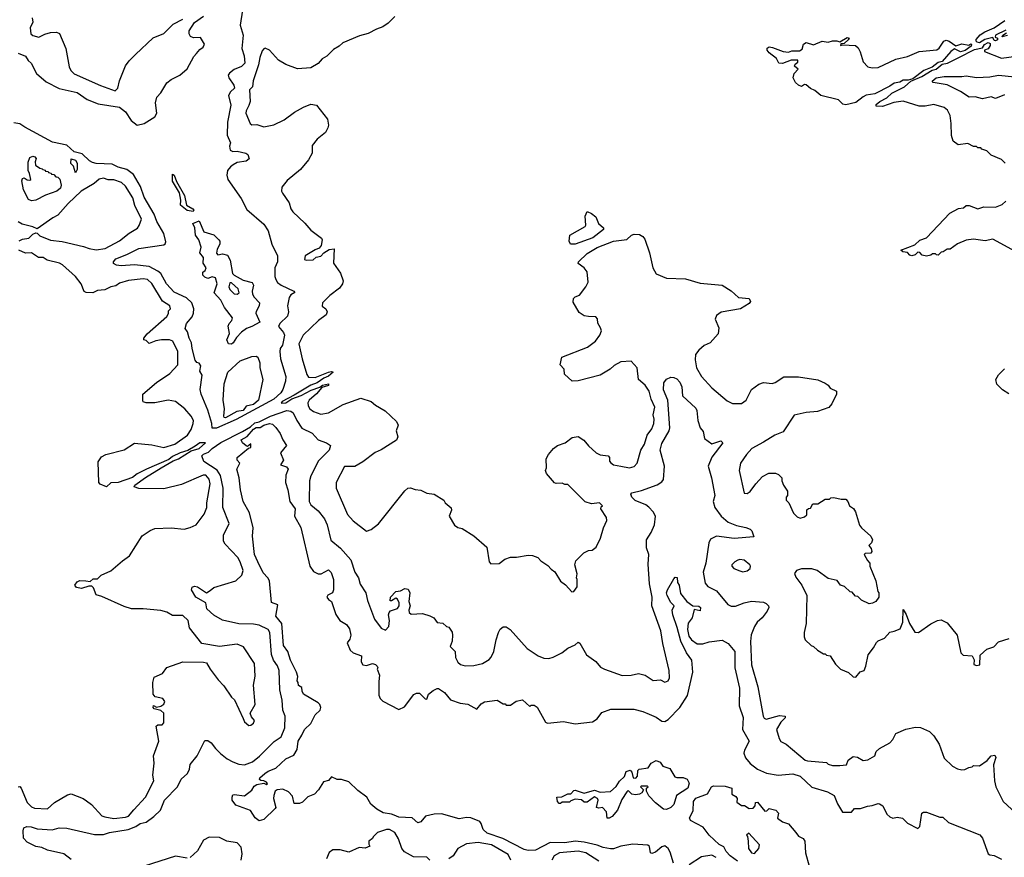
# Model space of a CAD drawing. Extents: x 2239805 to 2396427, y 665731 to 772158.
# Tile 42 of 256: x 2296405 to 2303104, y 690206 to 695901. Entities that reach past the tile are written whole.
import ezdxf

# ---------------------------------------------------------------- set-up
doc = ezdxf.new("R2010")
doc.units = 0

msp = doc.modelspace()

# ---------------------------------------------------------------- linework, layer by layer
at = {"layer": '0CON05XD'}
for points in [[(2296395, 695673.3), (2296445, 695654), (2296463.6, 695623.6), (2296483.8, 695605), (2296520, 695535), (2296585, 695478.8), (2296672.6, 695432.6), (2296795, 695406.7), (2296865, 695357.8), (2296939.7, 695329.7), (2297085, 695306.9), (2297125, 695274.3), (2297164.4, 695215), (2297205, 695183.5), (2297251.2, 695195), (2297325, 695240), (2297338.6, 695265), (2297329.2, 695335), (2297338, 695375), (2297365.9, 695404.1), (2297405, 695472.5), (2297435.8, 695495), (2297495, 695524.4), (2297545, 695566.6), (2297589.3, 695650.7), (2297608, 695672), (2297630.3, 695699.7), (2297654.3, 695715), (2297661.9, 695735), (2297635, 695780), (2297588.3, 695778.3), (2297567.3, 695787.3), (2297558, 695805), (2297559.2, 695825), (2297595, 695881.4), (2297655.5, 695925)], [(2296490, 695915), (2296493.3, 695885), (2296476.7, 695845), (2296481.2, 695805), (2296495, 695793.3), (2296535, 695782.5), (2296575, 695803.8), (2296615, 695814), (2296655, 695816.2), (2296675, 695807.5), (2296718.8, 695705), (2296741.2, 695581.2), (2296753.8, 695555), (2296775, 695534.3), (2296955, 695453.1), (2297055, 695417.5), (2297073.3, 695435), (2297084.2, 695485.8), (2297125, 695587.5), (2297148.8, 695621.2), (2297193.3, 695665), (2297312.7, 695777.3), (2297385, 695808.1), (2297450.2, 695869.8), (2297515, 695905.5)], [(2297920, 695965), (2297904.3, 695865), (2297925.7, 695795), (2297915.8, 695705), (2297931.4, 695655), (2297937.5, 695605), (2297915, 695584), (2297865, 695562), (2297831.7, 695538.3), (2297822.5, 695525), (2297827.5, 695505), (2297861.2, 695455), (2297867.5, 695435), (2297839.7, 695410.3), (2297826, 695385), (2297840.8, 695320.8), (2297820, 695205), (2297817, 695117), (2297840, 695065), (2297831.7, 695041.7), (2297836.7, 695015), (2297855, 695006), (2297885, 695008), (2297943.6, 694993.6), (2297957.5, 694985), (2297966.7, 694955), (2297945, 694940), (2297885, 694931.2), (2297857.5, 694915), (2297838.3, 694901.7), (2297820, 694875), (2297813.8, 694845), (2297821.2, 694815), (2297910.8, 694685), (2297949.7, 694609.7), (2298065, 694510), (2298096.7, 694465), (2298120, 694375), (2298158.8, 694295), (2298160, 694255), (2298141.4, 694215), (2298140.8, 694155), (2298147.5, 694135), (2298160, 694115), (2298183.8, 694095), (2298270, 694055), (2298276.4, 694046.4), (2298248.8, 694031.2), (2298238.8, 694011.2), (2298227.5, 693955), (2298234.1, 693914.1), (2298228.1, 693885), (2298174, 693835), (2298166.7, 693815), (2298200, 693775), (2298205.8, 693755.8), (2298192.4, 693687.6), (2298177.5, 693665), (2298174.4, 693645), (2298179.4, 693595), (2298215.5, 693475), (2298214.4, 693444.4), (2298195.6, 693385.6), (2298182.7, 693365), (2298135, 693320.4), (2297876.9, 693183.1), (2297745, 693122.7)], [(2298956.8, 695923.2), (2298912, 695878), (2298876.7, 695853.3), (2298832.3, 695837.7), (2298775, 695806.7), (2298717.7, 695792.3), (2298602.5, 695745), (2298578.3, 695721.7), (2298540.7, 695699.3), (2298495, 695652.5), (2298462.5, 695635), (2298435, 695603.3), (2298385, 695573.8), (2298295, 695566.7), (2298216.1, 695596.1), (2298166.1, 695626.1), (2298103.6, 695693.6), (2298075, 695707.5), (2298065, 695702.5), (2298055, 695690), (2298040, 695645), (2298030.8, 695595), (2297994, 695485), (2297988, 695445), (2297968, 695425), (2297972.5, 695345), (2297965, 695317.5), (2297945, 695282.5), (2297944.2, 695265), (2297972.5, 695195), (2297985, 695187.5), (2298018.3, 695188.3), (2298065, 695173.8), (2298135, 695186.7), (2298205, 695220), (2298275, 695272.5), (2298335, 695307.5), (2298385, 695326.7), (2298425, 695320), (2298500, 695225), (2298506.7, 695185), (2298502.5, 695165), (2298486.4, 695133.6), (2298430, 695090), (2298393.9, 695046.1), (2298395.8, 694994.2), (2298370.7, 694949.3), (2298315, 694882.5), (2298225, 694807.5), (2298188.3, 694761.7), (2298186.7, 694735), (2298192, 694722), (2298238, 694655), (2298248.8, 694615), (2298262.5, 694595), (2298345, 694517.5), (2298385, 694471.2), (2298457.5, 694415), (2298462.5, 694405), (2298456.7, 694365), (2298443, 694347), (2298415, 694337.5), (2298347.5, 694295), (2298341.7, 694271.7), (2298355, 694266.7), (2298401.7, 694268.3), (2298423, 694287), (2298455, 694293.8), (2298474.2, 694315.8), (2298511.7, 694338.3), (2298545, 694342.5), (2298540, 694245), (2298588.3, 694178.3), (2298606.2, 694125), (2298602, 694105), (2298580, 694075), (2298515.6, 694025), (2298466.2, 693975), (2298463.9, 693953.9), (2298487.5, 693935), (2298496.7, 693915), (2298491.2, 693895), (2298438, 693855), (2298333.3, 693755), (2298303.3, 693696.7), (2298326.7, 693595), (2298359.5, 693489.5), (2298370.9, 693470.9), (2298415, 693469.1), (2298505, 693505.4), (2298525, 693510), (2298536.7, 693505), (2298505, 693476.2), (2298475, 693463.8), (2298428.6, 693431.4), (2298385, 693415.6), (2298272.1, 693347.9), (2298190, 693305), (2298184, 693294), (2298216.7, 693295), (2298257.3, 693322.7), (2298320, 693345), (2298387.8, 693382.2), (2298447.5, 693402.5), (2298465, 693416.7), (2298505, 693426), (2298505, 693414.3), (2298460.7, 693399.3), (2298425, 693357.8), (2298374.6, 693315), (2298366.5, 693295), (2298367.1, 693275), (2298378.8, 693255), (2298405, 693236.7), (2298455, 693220), (2298505, 693228), (2298605.8, 693284.2), (2298725, 693328.8), (2298795.7, 693305.7), (2298825, 693281.2), (2298892.3, 693242.3), (2298969.5, 693169.5), (2298981.2, 693145), (2298966.7, 693105), (2298976.7, 693065), (2298968.8, 693041.2), (2298864.2, 692975.8), (2298822.7, 692957.3), (2298740, 692895), (2298685, 692862.5), (2298615, 692862.5), (2298557.5, 692755), (2298557.5, 692715), (2298636.4, 692536.4), (2298675, 692493.3), (2298763.9, 692423.9), (2298796.1, 692433.9), (2298847, 692473), (2299025, 692697.5), (2299045, 692716.7), (2299065, 692718.8), (2299095, 692705.8), (2299135, 692702), (2299175, 692681.2), (2299225, 692674), (2299290, 692635), (2299300, 692615), (2299341.7, 692581.7), (2299342.5, 692565), (2299327.5, 692525), (2299363.6, 692463.6), (2299385, 692447.5), (2299415, 692442.5), (2299495, 692392.5), (2299582.5, 692315), (2299600, 692215), (2299611.7, 692201.7), (2299667, 692203), (2299705, 692232.5), (2299745, 692247.5), (2299785, 692247.5), (2299865, 692260), (2299895, 692257.5), (2299930, 692245), (2299950.7, 692220.7), (2299999.3, 692189.3), (2300020, 692165), (2300046.4, 692146.4), (2300083.6, 692083.6), (2300119.3, 692059.3), (2300161.7, 692011.7), (2300175, 692012.5), (2300197.5, 692045), (2300197.5, 692095), (2300192.5, 692105), (2300197, 692133), (2300182.5, 692195), (2300189.3, 692220.7), (2300243.9, 692276.1), (2300275, 692292.5), (2300300, 692295), (2300326.4, 692313.6), (2300357.5, 692375), (2300377.5, 692445), (2300400, 692495), (2300397, 692517), (2300360, 692575), (2300361.7, 692588.3), (2300370, 692595), (2300350, 692615), (2300295, 692610), (2300253, 692623), (2300135, 692740), (2300115, 692740), (2300095, 692750), (2300055, 692747.5), (2300043, 692753), (2299990, 692815), (2299982.5, 692835), (2299990, 692855), (2299987.5, 692915), (2300003.3, 692945), (2300036.7, 692985), (2300064.4, 693005.6), (2300116.1, 693023.9), (2300165, 693061.2), (2300205, 693067.5), (2300243, 693043), (2300275, 693002.5), (2300326.4, 692956.4), (2300355, 692942.5), (2300410, 692935), (2300417.5, 692925), (2300418.3, 692898.3), (2300427, 692887), (2300445, 692873.3), (2300494.4, 692864.4), (2300555, 692854), (2300585, 692863.8), (2300606.2, 692885), (2300630.8, 692975), (2300656.7, 693015), (2300673.8, 693075), (2300705, 693120), (2300719.2, 693155), (2300722, 693185), (2300715.8, 693215), (2300726, 693266), (2300702, 693322), (2300688.9, 693375), (2300661.4, 693415), (2300616.2, 693455), (2300606.7, 693535), (2300565, 693580), (2300494.5, 693575.5), (2300449.2, 693550.8), (2300422.5, 693525), (2300355, 693483.3), (2300205, 693446.7), (2300165, 693442.5), (2300111.7, 693491.7), (2300110, 693525), (2300083.3, 693555), (2300093.6, 693606.4), (2300267.5, 693675), (2300323.3, 693715), (2300353.3, 693755), (2300362.5, 693785), (2300357, 693807), (2300338.3, 693838.3), (2300337, 693867), (2300325, 693880), (2300275, 693882.5), (2300245, 693887.5), (2300210.7, 693910.7), (2300170.7, 693980.7), (2300173.3, 694005), (2300185, 694016.7), (2300213, 694027), (2300257.5, 694085), (2300273, 694117), (2300265, 694187.5), (2300245, 694213.8), (2300205, 694242.5), (2300207.5, 694255), (2300265, 694312.1), (2300335, 694353.3), (2300445, 694394.3), (2300535, 694407.5), (2300566.7, 694435), (2300586.1, 694443.9), (2300621.7, 694441.7), (2300645, 694427.5), (2300658.3, 694408.3), (2300690, 694315), (2300712.5, 694215), (2300735, 694172.5), (2300805, 694143.3), (2300935, 694140), (2301035, 694110), (2301185, 694096.7), (2301245, 694057.5), (2301295, 694012.5), (2301367.5, 694005), (2301377.5, 693985), (2301369.3, 693970.7), (2301310, 693935), (2301176.7, 693913.3), (2301145, 693890), (2301137.5, 693865), (2301162.5, 693805), (2301157.5, 693765), (2301102.5, 693705), (2301062.5, 693685), (2301025, 693653.3), (2301004, 693625), (2301001.7, 693588.3), (2301010.8, 693535), (2301044, 693475), (2301115, 693398.8), (2301219.3, 693309.3), (2301255, 693292.5), (2301315, 693292.5), (2301347.5, 693315), (2301384.1, 693385.9), (2301435, 693423.3), (2301465, 693433.3), (2301525, 693426.7), (2301545, 693433.3), (2301605, 693473.3), (2301705, 693472.5), (2301835, 693452.5), (2301885, 693430), (2301906.4, 693416.4), (2301920, 693395), (2301962.5, 693375), (2301963.3, 693355), (2301931.7, 693288.3), (2301910, 693265), (2301833, 693237), (2301755, 693230), (2301675, 693212.5), (2301600.3, 693099.7), (2301543.3, 693075), (2301465, 693028)], [(2303115, 695830), (2303043.6, 695796.4), (2303041.7, 695781.7), (2303057.5, 695775), (2303057.5, 695765), (2303045, 695757.5), (2303035, 695760), (2303025, 695780), (2302972.7, 695767.3), (2302936.4, 695743.6), (2302918.8, 695748.8), (2302912.5, 695755), (2302912.7, 695767.3), (2302940.9, 695799.1), (2302971.1, 695818.9), (2303035, 695846.7), (2303106.7, 695895)], [(2302025, 695322), (2302005, 695327.5), (2301975, 695356.7), (2301855, 695386.7), (2301815, 695420), (2301785, 695432.5), (2301755, 695457.5), (2301745, 695460), (2301725, 695447.5), (2301705, 695456.7), (2301684.2, 695474.2), (2301666.7, 695505), (2301673.8, 695536.2), (2301702.5, 695565), (2301677.5, 695585), (2301680.7, 695599.3), (2301698.3, 695611.7), (2301700, 695625), (2301655, 695626), (2301595.6, 695604.4), (2301570, 695605), (2301555, 695637.5), (2301503.3, 695675), (2301490, 695695), (2301491.7, 695708.3), (2301503.3, 695716.7), (2301527, 695713), (2301600, 695685), (2301635, 695680), (2301659.3, 695690.7), (2301710.7, 695689.3), (2301729.3, 695700.7), (2301737.5, 695735), (2301755, 695746.7), (2301805, 695730.8), (2301865, 695754.2), (2301905, 695747.5), (2301935, 695757.5), (2301965, 695757.5), (2301985, 695750), (2302035, 695780), (2302047.5, 695775), (2302042.5, 695765), (2302015, 695740), (2301991.7, 695738.3), (2301990, 695725), (2302005, 695730), (2302092.5, 695725), (2302109.3, 695709.3), (2302123.6, 695683.6), (2302143.9, 695613.9), (2302175, 695581.2), (2302205, 695573.8), (2302245, 695576.2), (2302365, 695632.5), (2302445, 695652), (2302525, 695684), (2302644.1, 695695.9), (2302661.7, 695708.3), (2302693.6, 695756.4), (2302708.3, 695761.7), (2302730, 695755), (2302775, 695722.5), (2302815, 695737.1), (2302863, 695727), (2302876.2, 695736.2), (2302881.7, 695731.7), (2302879.3, 695720.7), (2302838, 695692), (2302805, 695683.3), (2302765, 695703.3), (2302741.2, 695685), (2302682.3, 695617.7), (2302655, 695610), (2302612.5, 695577.5), (2302556.7, 695555), (2302481.2, 695498.8), (2302450.8, 695489.2), (2302415, 695490), (2302392.4, 695477.6), (2302355, 695470.5), (2302325, 695448.5), (2302222.6, 695397.4), (2302165, 695387.1), (2302145, 695377.5), (2302095, 695338.6), (2302025, 695322)], [(2303125, 695793.3), (2303090, 695785), (2303093.3, 695796.7), (2303118.3, 695811.7)], [(2303110, 694925), (2303085, 694950), (2303015, 694980), (2302985, 695010), (2302951.7, 695021.7), (2302945, 695030), (2302925, 695030), (2302915, 695040), (2302895, 695040), (2302855, 695058.8), (2302790.7, 695050.7), (2302756.7, 695075), (2302744.1, 695114.1), (2302743.3, 695195), (2302735, 695250), (2302716.7, 695285), (2302695, 695303.3), (2302625, 695324.2), (2302565, 695314.2), (2302525, 695314.3), (2302415, 695348.1), (2302352.1, 695337.9), (2302275, 695310), (2302232.5, 695312.5), (2302233.3, 695325), (2302256.7, 695345), (2302305, 695370.8), (2302338.2, 695401.8), (2302425.8, 695445), (2302467.1, 695482.9), (2302543.8, 695515), (2302612.3, 695557.7), (2302640, 695565), (2302682, 695598), (2302716.7, 695605), (2302795.6, 695644.4), (2302900.8, 695699.2), (2302955, 695710), (2302968.3, 695731.7), (2302995, 695746.7), (2303008.8, 695738.8), (2303008.8, 695725), (2302995, 695703.3), (2302970, 695695), (2302970, 695685), (2303085, 695640), (2303185, 695652.5)], [(2303105, 695389.4), (2303045, 695366.2), (2303015, 695376.2), (2302956.2, 695363.8), (2302905, 695376), (2302865, 695374.2), (2302805, 695412.9), (2302715, 695459.2), (2302620, 695475), (2302613.3, 695483.3), (2302640, 695505), (2302695.9, 695515.9), (2302815, 695514.3), (2302845, 695520), (2302915, 695508.1), (2303005, 695512.7), (2303065, 695524.5), (2303175, 695511.9)], [(2297745, 693122.7), (2297714.5, 693124.5), (2297712.6, 693155), (2297685.6, 693245.6), (2297639.2, 693355), (2297632.9, 693387.1), (2297647.5, 693485), (2297630.5, 693510.5), (2297638.3, 693548.3), (2297626.7, 693565), (2297611.1, 693571.1), (2297598.9, 693585), (2297578.1, 693665), (2297574.4, 693705), (2297558.9, 693735), (2297547.8, 693777.8), (2297531.7, 693801.7), (2297539.2, 693835), (2297578.9, 693881.1), (2297588.6, 693905), (2297590, 693935), (2297575.6, 693975), (2297539.7, 694009.7), (2297455, 694048), (2297404.3, 694105), (2297364.2, 694175), (2297345, 694191.4), (2297285, 694222.5), (2297185, 694234.5), (2297095, 694228.6), (2297062.9, 694232.9), (2297043.6, 694243.6), (2297043.3, 694255), (2297058.8, 694275), (2297134.4, 694305.6), (2297214.6, 694345.4), (2297385, 694370.8), (2297395, 694376.7), (2297399.3, 694390.7), (2297385, 694447.8), (2297339.2, 694529.2), (2297319.2, 694579.2), (2297251.1, 694695), (2297227.6, 694767.6), (2297179.5, 694849.5), (2297135, 694882.3), (2297075, 694897.5), (2297035, 694918.4), (2296925, 694923.8), (2296900.1, 694930.1), (2296880.9, 694940.9), (2296829.1, 694989.1), (2296775, 695002.5), (2296725, 695047.4), (2296628, 695068), (2296441, 695171), (2296405, 695192.6), (2296365, 695199.6)], [(2296485, 694670), (2296465, 694678.8), (2296431.9, 694745), (2296418.8, 694805), (2296425, 694822.5), (2296435, 694826.7), (2296455, 694812.5), (2296475, 694810), (2296480, 694815), (2296472.5, 694855), (2296462.5, 694875), (2296461.7, 694931.7), (2296475, 694963.3), (2296495, 694972.5), (2296508.3, 694968.3), (2296517, 694957), (2296510, 694935), (2296511.7, 694911.7), (2296541.7, 694891.7), (2296558.3, 694888.3), (2296561.7, 694881.7), (2296578.3, 694878.3), (2296581.7, 694871.7), (2296598.3, 694868.3), (2296601.7, 694861.7), (2296618.3, 694858.3), (2296621.7, 694851.7), (2296638.3, 694848.3), (2296651.7, 694831.7), (2296665, 694830), (2296677, 694817), (2296686.7, 694775), (2296682.5, 694755), (2296658.8, 694735), (2296581.1, 694708.9), (2296515, 694673.1), (2296485, 694670)], [(2296785, 694860), (2296770, 694905), (2296753, 694923), (2296755, 694956.2), (2296785, 694946.2), (2296796.7, 694925), (2296796.4, 694883.6), (2296785, 694860)], [(2297585, 694597.5), (2297545, 694603.8), (2297499.3, 694639.3), (2297501.2, 694675), (2297493.3, 694725), (2297443.6, 694803.6), (2297445, 694850), (2297456.7, 694845), (2297471.2, 694801.2), (2297526, 694705), (2297540.3, 694640.3), (2297583.3, 694615), (2297590, 694605), (2297585, 694597.5)], [(2296402.3, 694397.7), (2296425, 694408.8), (2296467.5, 694415), (2296495, 694442.5), (2296515, 694452.5), (2296525, 694450), (2296541.7, 694431.7), (2296615, 694402.5), (2296695, 694393.1), (2296839.6, 694359.6), (2296876.7, 694345), (2296925, 694335.5), (2296986.2, 694345), (2297085, 694398), (2297149.3, 694450.7), (2297206.4, 694483.6), (2297218.8, 694501.2), (2297233.3, 694545), (2297187.9, 694637.9), (2297175, 694690), (2297125, 694770), (2297096.7, 694795), (2297045, 694813.3), (2297007, 694813), (2296975, 694823.3), (2296945, 694818), (2296911.8, 694788.2), (2296822.9, 694735), (2296735, 694651.2), (2296665, 694572.5), (2296630, 694555), (2296525, 694480), (2296493.9, 694493.9), (2296421.2, 694511.2), (2296395, 694526.2)], [(2303180, 694325), (2303025, 694410), (2302975, 694397.5), (2302895, 694410), (2302845, 694402.5), (2302785, 694377.5), (2302735, 694340), (2302715, 694340), (2302688.3, 694321.7), (2302675, 694320), (2302655, 694300), (2302641.7, 694301.7), (2302635, 694310), (2302615, 694310), (2302605, 694300), (2302575, 694292.5), (2302545, 694300), (2302528.3, 694318.3), (2302515, 694320), (2302497, 694303), (2302475, 694296.7), (2302461.2, 694301.2), (2302445, 694317.5), (2302413, 694323), (2302400, 694335), (2302495, 694370), (2302528.8, 694401.2), (2302575, 694417.5), (2302733.3, 694586.7), (2302793, 694617), (2302827, 694623), (2302845, 694637.5), (2302865, 694637.5), (2302925, 694614.3), (2302965, 694628), (2303045, 694626.7), (2303090, 694645), (2303115, 694667.5)], [(2300185, 694374.6), (2300153.3, 694375), (2300143.6, 694396.4), (2300147.5, 694435), (2300252.5, 694495), (2300257.5, 694505), (2300252, 694565), (2300265, 694597.5), (2300295, 694583.8), (2300325, 694560), (2300342.5, 694515), (2300377.5, 694485), (2300376.2, 694475), (2300305, 694418.4), (2300185, 694374.6)], [(2297845, 693694), (2297826.8, 693696.8), (2297813.8, 693725), (2297831.7, 693768.3), (2297823.6, 693816.4), (2297830, 693835), (2297848.8, 693855), (2297853.8, 693875), (2297798.8, 693945), (2297773, 693993), (2297727.5, 694045), (2297748.8, 694105), (2297736.2, 694145), (2297715, 694153.3), (2297685, 694142), (2297665, 694150), (2297652, 694165), (2297650, 694185), (2297667.5, 694195), (2297673.3, 694215), (2297653.3, 694245), (2297656, 694285), (2297630, 694315), (2297640.6, 694355), (2297624.2, 694404.2), (2297602, 694435), (2297595.8, 694485.8), (2297583.8, 694516.2), (2297625, 694532.5), (2297658.8, 694458.8), (2297725, 694438.8), (2297760, 694405), (2297766.7, 694395), (2297766.7, 694375), (2297748.3, 694341.7), (2297743, 694313), (2297752.5, 694302.5), (2297785, 694310), (2297819.3, 694299.3), (2297836.7, 694265), (2297852.5, 694175), (2297863.6, 694163.6), (2297925, 694130), (2297986.7, 694115), (2297996, 694095), (2297986.7, 694055), (2297990, 694035), (2298000, 694015), (2298036.2, 693975), (2298033.8, 693955), (2298012.9, 693917.1), (2298012.5, 693905), (2298038, 693845), (2297985, 693814.4), (2297948, 693802), (2297915, 693776.9), (2297879.2, 693740.8), (2297857, 693703), (2297845, 693694)], [(2297181.5, 690528.5), (2297262, 690615), (2297318.8, 690725), (2297312, 690765), (2297320, 690845), (2297316, 690895), (2297351.2, 690995), (2297333.6, 691096.4), (2297345, 691107.5), (2297375, 691106.2), (2297385, 691120), (2297385.5, 691185.5), (2297365, 691203.3), (2297320, 691215), (2297312.5, 691225), (2297315, 691237.5), (2297335, 691227.5), (2297365, 691233.8), (2297385, 691246.2), (2297392.5, 691265), (2297380, 691285), (2297326.4, 691296.4), (2297314.2, 691314.2), (2297310, 691395), (2297320.5, 691429.5), (2297377.5, 691455), (2297405, 691496.2), (2297515, 691534.3), (2297655, 691533.3), (2297675, 691527.5), (2297700, 691485), (2297755, 691412.5), (2297795, 691372.5), (2297846.7, 691295), (2297865.8, 691275.8), (2297925, 691150), (2297935, 691127.5), (2297965, 691102.5), (2297976.7, 691103.3), (2297995, 691117.5), (2298002.5, 691135), (2297981.7, 691161.7), (2297973.3, 691185), (2298006.2, 691245), (2297995.8, 691375), (2298006.4, 691436.4), (2298003, 691523), (2297927.7, 691637.7), (2297885, 691656), (2297765, 691640), (2297645, 691660), (2297560, 691765), (2297551.9, 691815), (2297515, 691849.2), (2297445, 691850), (2297405, 691872.5), (2297365, 691884.2), (2297245, 691895.8), (2297165, 691896.2), (2297115, 691911.2), (2296965, 691980), (2296925, 691990), (2296908.3, 692038.3), (2296895, 692050), (2296875, 692050), (2296825.8, 692034.2), (2296790.9, 692040.9), (2296780.8, 692055), (2296795, 692078), (2296815, 692088.6), (2296855, 692086.7), (2296885, 692080), (2296905, 692100), (2296935, 692100), (2296960, 692125), (2297025, 692152.5), (2297105, 692222.5), (2297152.5, 692255), (2297238.3, 692391.7), (2297291.7, 692428.3), (2297325, 692442.5), (2297435, 692446.7), (2297525, 692437.5), (2297565, 692447.5), (2297605, 692467.5), (2297660.7, 692539.3), (2297678.8, 692585), (2297678, 692615), (2297702, 692745), (2297695, 692776.7), (2297672.5, 692805), (2297652.5, 692805), (2297505, 692740), (2297385, 692711.1), (2297215, 692712.9), (2297184.1, 692724.1), (2297188.8, 692735), (2297261.5, 692788.5), (2297366.8, 692853.2), (2297449.1, 692900.9), (2297485.7, 692915), (2297571.2, 692968.8), (2297625, 692984.6), (2297670, 693025), (2297630, 693025), (2297599.8, 693000.2), (2297548.3, 692971.7), (2297496.2, 692955), (2297445, 692930.8), (2297419.2, 692910.8), (2297268, 692845), (2297205, 692813.3), (2297171.5, 692788.5), (2297075, 692753.6), (2297025, 692753.1), (2296995, 692725.8), (2296952.5, 692742.5), (2296944.3, 692754.3), (2296940, 692895), (2296961.7, 692928.3), (2296990, 692945), (2297115, 692977.1), (2297185, 693021.2), (2297305, 693010.8), (2297385, 692992.9), (2297460, 693015), (2297547.5, 693075), (2297572, 693115), (2297586.2, 693155), (2297586.7, 693175), (2297572.5, 693205), (2297527.5, 693255), (2297465.9, 693305.9), (2297415, 693314.2), (2297325, 693296.7), (2297265, 693296.2), (2297245, 693303.3), (2297241.7, 693311.7), (2297242.5, 693355), (2297334.7, 693435.3), (2297427.5, 693495), (2297480, 693555), (2297481.2, 693645), (2297447.5, 693715), (2297425, 693723.8), (2297370, 693725), (2297332, 693718), (2297285, 693700), (2297265, 693720), (2297250, 693725), (2297250, 693735), (2297272.5, 693765), (2297405, 693882.5), (2297416.4, 693903.6), (2297418.3, 693921.7), (2297430, 693935), (2297425.5, 693955.5), (2297376.2, 693986.2), (2297305, 694108.1), (2297275, 694134.5), (2297245, 694138.2), (2297145, 694127.3), (2297085, 694109.2), (2297058.7, 694091.3), (2297025.6, 694084.4), (2296985, 694064.2), (2296935, 694058.8), (2296903, 694043), (2296857, 694047), (2296843.9, 694053.9), (2296824.2, 694105), (2296785, 694154.2), (2296695.4, 694235.4), (2296675, 694245.5), (2296591.2, 694265), (2296565, 694283.3), (2296533.3, 694285), (2296485, 694315.7), (2296445, 694313.8), (2296398.8, 694335)], [(2297885, 694034.3), (2297898, 694045), (2297892.3, 694072.3), (2297845, 694112.5), (2297835, 694112.5), (2297827.5, 694085), (2297835, 694066.2), (2297865, 694037.5), (2297885, 694034.3)], [(2297805, 693194.4), (2297796.2, 693196.2), (2297792.9, 693205), (2297797.5, 693255), (2297789.2, 693315), (2297796.2, 693425), (2297821.2, 693505), (2297905, 693581.4), (2297985, 693610), (2298013.3, 693613.3), (2298025, 693607.5), (2298038.3, 693568.3), (2298038, 693535), (2298059.2, 693455), (2298028.8, 693315), (2297995, 693283.8), (2297945, 693272.5), (2297925, 693244.7), (2297883.2, 693236.8), (2297805, 693194.4)], [(2303135, 693356.7), (2303092.5, 693385), (2303053.6, 693423.6), (2303047.5, 693455), (2303063.6, 693486.4), (2303105, 693527.5)], [(2299970.3, 691560.3), (2300005, 691557.5), (2300035, 691566), (2300094.1, 691595.9), (2300135, 691628.8), (2300185, 691651.2), (2300205, 691667.5), (2300215, 691662.5), (2300262.3, 691582.3), (2300325, 691536.7), (2300357.7, 691497.7), (2300383.3, 691485), (2300505, 691441.2), (2300565, 691443.3), (2300615.9, 691455.9), (2300660, 691445), (2300715, 691407.5), (2300765, 691412.5), (2300795, 691397.5), (2300817.5, 691405), (2300826.7, 691425), (2300823.3, 691475), (2300779.7, 691659.7), (2300766.9, 691745), (2300705.3, 691915), (2300709.1, 691975), (2300689.3, 692065), (2300681.5, 692198.5), (2300685.8, 692265), (2300670.5, 692310.5), (2300670, 692365), (2300702.5, 692415), (2300724.3, 692465.7), (2300730.8, 692525), (2300715.6, 692555.6), (2300686.6, 692586.6), (2300665, 692602), (2300592, 692632), (2300570.8, 692655), (2300564, 692676), (2300570, 692685), (2300635, 692698.8), (2300742.7, 692737.3), (2300775, 692758.8), (2300786, 692775), (2300791.2, 692865), (2300762, 692975), (2300775, 693018.8), (2300823.5, 693105), (2300827.5, 693125), (2300814.2, 693315), (2300785.8, 693385), (2300788.3, 693431.7), (2300805, 693456.7), (2300835, 693470), (2300855, 693468.8), (2300875, 693458.8), (2300895.5, 693435.5), (2300910, 693405), (2300915, 693343.3), (2301005, 693259.2), (2301013.1, 693243.1), (2301020, 693175), (2301035.7, 693125.7), (2301055, 693100), (2301064.2, 693054.2), (2301115, 693016.7), (2301175, 693038), (2301188, 693025), (2301114.2, 692925.8), (2301090, 692865), (2301112.9, 692785), (2301133.6, 692666.4), (2301123.3, 692625), (2301133.8, 692585), (2301178.8, 692525), (2301224.5, 692484.5), (2301281.7, 692461.7), (2301345, 692448.8), (2301376.1, 692436.1), (2301387.5, 692425), (2301400, 692385), (2301265.8, 692374.2), (2301145, 692390), (2301105, 692370), (2301094, 692345), (2301073.3, 692205), (2301055.6, 692144.4), (2301069.7, 692069.7), (2301087.5, 692047.5), (2301146.8, 692016.8), (2301224.2, 691925), (2301245, 691912.5), (2301275, 691914), (2301335, 691936.2), (2301385, 691946.2), (2301465, 691940), (2301485, 691932.5), (2301500, 691915), (2301502.5, 691905), (2301490.7, 691879.3), (2301456.7, 691835), (2301423.3, 691805), (2301403.8, 691775), (2301382.1, 691717.9), (2301377.9, 691672.1), (2301383.5, 691515), (2301427.8, 691365), (2301463.3, 691165), (2301470.7, 691150.7), (2301485, 691143.8), (2301575, 691169.2), (2301612.5, 691165), (2301613.3, 691155), (2301584.6, 691125.4), (2301554, 691075), (2301573, 691013), (2301583.6, 690993.6), (2301620, 690975), (2301750, 690865), (2301765, 690862.5), (2301895, 690850), (2301905, 690840), (2301935, 690830), (2301985, 690830), (2302030, 690835), (2302042.5, 690865), (2302075, 690890), (2302105, 690887.5), (2302144.1, 690864.1), (2302175, 690868), (2302222.5, 690895), (2302232.5, 690925), (2302253.9, 690946.1), (2302325, 690983.3), (2302345, 691007.5), (2302365, 691047.5), (2302435, 691076.7), (2302499.3, 691090.7), (2302535, 691088.8), (2302595, 691060), (2302625, 691032.5), (2302660, 690975), (2302695, 690880), (2302752.5, 690825), (2302785, 690807.5), (2302815, 690800), (2302835, 690802.5), (2302863, 690817), (2302885, 690820), (2302895, 690830), (2302935, 690827.5), (2302986.8, 690863.2), (2303015, 690896), (2303039.2, 690899.2), (2303046.2, 690885), (2303031.2, 690835), (2303036.7, 690725), (2303046.7, 690685), (2303095.7, 690585.7), (2303182.5, 690505)], [(2296755, 690190), (2296705, 690228.1), (2296595, 690253.6), (2296555, 690272.5), (2296515, 690278.8), (2296455, 690308.8), (2296432, 690335), (2296428.6, 690385), (2296433.3, 690406.7), (2296454.2, 690415.8), (2296482.1, 690412.1), (2296525, 690400), (2296625, 690393.3), (2296674.1, 690405.9), (2296725, 690404), (2296915, 690360.8), (2296975, 690361.2), (2297015.6, 690374.4), (2297143.3, 690395), (2297195, 690414.7), (2297225, 690434.7), (2297264.7, 690445.3), (2297317.1, 690482.9), (2297362.5, 690525), (2297390, 690595), (2297478.6, 690685), (2297503.1, 690736.9), (2297546.7, 690775), (2297560, 690805), (2297563.9, 690836.1), (2297613.3, 690895), (2297665, 691000), (2297685, 690998.8), (2297707.5, 690985), (2297737.5, 690945), (2297772.3, 690912.3), (2297816.7, 690875), (2297854.5, 690854.5), (2297895, 690838.1), (2297935, 690833.3), (2297988, 690855), (2298037.2, 690892.8), (2298137, 690993), (2298183.3, 691025), (2298208, 691085), (2298210.8, 691165), (2298194.3, 691205), (2298190, 691275), (2298175.5, 691345.5), (2298170, 691475), (2298158.3, 691508.3), (2298132.3, 691545), (2298118.2, 691585), (2298107.8, 691735), (2298095, 691755.6), (2298035, 691784.5), (2297995, 691791.8), (2297895, 691793.8), (2297785, 691819.2), (2297725, 691851.2), (2297677.5, 691895), (2297672.5, 691935), (2297604.3, 691974.3), (2297574.2, 692025), (2297578.3, 692041.7), (2297595, 692048.8), (2297615, 692043.8), (2297675, 692003.3), (2297700.7, 692019.3), (2297725, 692040), (2297875, 692086), (2297916.7, 692125), (2297925.8, 692155), (2297905.6, 692215), (2297888.1, 692245), (2297802, 692335), (2297792.5, 692355), (2297792.5, 692395), (2297831.2, 692475), (2297786.4, 692585), (2297790, 692715), (2297771.4, 692801.4), (2297748.8, 692838.8), (2297657.3, 692897.3), (2297644.4, 692935), (2297655, 692947.3), (2297690, 692960), (2297714.6, 692985), (2297773.8, 693026.2), (2297919.9, 693100.1), (2297975, 693132.8), (2298005, 693159.5), (2298035, 693167.6), (2298111.8, 693205), (2298223.6, 693243.6), (2298250.4, 693240.4), (2298265, 693227.5), (2298290, 693175), (2298325, 693124.2), (2298395, 693088.8), (2298435, 693043.3), (2298492.5, 693025), (2298520, 693005), (2298511.2, 692975), (2298437.9, 692902.1), (2298385, 692800), (2298377.8, 692765), (2298374.4, 692625), (2298385, 692602), (2298435, 692561.9), (2298478, 692508), (2298497.3, 692467.3), (2298522.2, 692362.2), (2298587.5, 692307.5), (2298658.7, 692228.7), (2298684.4, 692145), (2298709.2, 692105), (2298722.1, 692062.1), (2298761.2, 692005), (2298772, 691952), (2298818.8, 691825), (2298865, 691763.8), (2298895, 691751.2), (2298917.5, 691775), (2298920, 691815), (2298914, 691855), (2298919.3, 691870.7), (2298928.3, 691881.7), (2298975, 691897.5), (2298987.5, 691915), (2298986.4, 691936.4), (2298975, 691960), (2298965, 691967.5), (2298935, 691950), (2298925, 691950), (2298927.5, 691975), (2298965, 692013.3), (2298995, 692017.5), (2299025, 692032.5), (2299048.3, 692028.3), (2299060, 692005), (2299052.5, 691945), (2299062.5, 691915), (2299052.5, 691885), (2299055, 691870), (2299068.3, 691858.3), (2299145, 691862.5), (2299195, 691847.5), (2299223, 691833), (2299245, 691802.5), (2299285, 691797.5), (2299310, 691775), (2299325, 691770), (2299347, 691737), (2299350, 691715), (2299347.5, 691675), (2299335, 691640), (2299367.5, 691605), (2299370, 691565), (2299385, 691532.5), (2299405, 691516.7), (2299435, 691506.7), (2299495, 691510), (2299555, 691523.8), (2299599.5, 691550.5), (2299613.6, 691566.4), (2299631.2, 691605), (2299646.7, 691685), (2299663.3, 691735), (2299675, 691757.5), (2299695, 691772.5), (2299715, 691772.5), (2299742.5, 691755), (2299857.5, 691625), (2299932.5, 691575), (2299970.3, 691560.3)], [(2300852.5, 690165), (2300830.7, 690240.7), (2300817.5, 690265), (2300795, 690283.3), (2300775, 690277.5), (2300730.2, 690239.8), (2300705, 690230.8), (2300695.9, 690235.9), (2300689.2, 690279.2), (2300679.2, 690289.2), (2300575.9, 690295.9), (2300495, 690281.9), (2300445.7, 690264.3), (2300425, 690263.1), (2300375, 690271.4), (2300335, 690287.5), (2300245, 690308.2), (2300185, 690315.4), (2300115, 690303.2), (2300015, 690306.2), (2299915, 690254.4), (2299865, 690250.8), (2299838.3, 690258.3), (2299692.4, 690332.4), (2299585, 690369.2), (2299557.3, 690395), (2299545.6, 690435), (2299535, 690449.2), (2299474.2, 690474.2), (2299445, 690477.1), (2299395, 690466.9), (2299275, 690500.9), (2299225, 690497.9), (2299166.2, 690485), (2299135, 690447.5), (2299115, 690440), (2299074.5, 690474.5), (2298985, 690479.5), (2298952.2, 690492.2), (2298935, 690500), (2298877.6, 690507.6), (2298835, 690532.5), (2298795, 690566.2), (2298766, 690615), (2298705, 690658.9), (2298645, 690717.8), (2298595, 690734.4), (2298565, 690735.7), (2298527, 690753), (2298505, 690727.5), (2298471.7, 690718.3), (2298437.5, 690665), (2298410, 690635), (2298365, 690617.5), (2298329.3, 690580.7), (2298309.3, 690570.7), (2298271.7, 690571.7), (2298261.7, 690621.7), (2298235, 690650), (2298195, 690670), (2298155.9, 690664.1), (2298143.8, 690655), (2298133.8, 690625), (2298132, 690605), (2298146.7, 690545), (2298143.6, 690536.4), (2298065, 690462.5), (2298035, 690452.5), (2298006.7, 690475), (2297975, 690523.8), (2297875, 690560), (2297851.2, 690595), (2297850, 690615), (2297855, 690630), (2297865, 690632.5), (2297935, 690623.3), (2297985, 690662.5), (2298000.7, 690689.3), (2298018.3, 690701.7), (2298065, 690710), (2298085, 690700), (2298090, 690705), (2298085, 690717.5), (2298065, 690726.7), (2298045, 690727.5), (2298037.5, 690735), (2298040, 690745), (2298073.1, 690775), (2298095, 690790.6), (2298147.5, 690812.5), (2298215, 690874.5), (2298269.1, 690900.9), (2298291.8, 690938.2), (2298298.9, 690995), (2298325.6, 691035), (2298341.9, 691075), (2298385.5, 691115), (2298415.5, 691174.5), (2298449.5, 691205), (2298454.5, 691225), (2298446.7, 691245), (2298435, 691255.6), (2298336.2, 691315), (2298326.2, 691335), (2298325, 691360), (2298303, 691373), (2298300, 691395), (2298292.5, 691405), (2298296.7, 691435), (2298288.6, 691465), (2298247.8, 691545), (2298230, 691605), (2298199.2, 691645), (2298187.8, 691795), (2298147.5, 691845), (2298161.7, 691921.7), (2298119.3, 691939.3), (2298104.2, 692085), (2298094.2, 692105), (2298061.1, 692141.1), (2298025, 692214), (2298002.5, 692265), (2297989.3, 692389.3), (2297994.4, 692445), (2297967.5, 692547.5), (2297924.6, 692624.6), (2297907.5, 692705), (2297899.1, 692785), (2297883.1, 692845), (2297903.3, 692885), (2297884, 692905), (2297884.2, 692925), (2297961.7, 692988.3), (2297978.3, 692991.7), (2297977.5, 693017.5), (2297955, 693000), (2297945, 693003.3), (2297920.8, 693025), (2297911.2, 693045), (2297952.1, 693067.9), (2297995, 693116.1), (2298015, 693128.9), (2298042.2, 693127.8), (2298066.7, 693145), (2298105, 693156.4), (2298125, 693150), (2298148.7, 693128.7), (2298178.3, 693088.3), (2298195.8, 693045), (2298221.2, 693005), (2298180, 692955), (2298200, 692905), (2298180, 692875), (2298220, 692860), (2298232, 692845), (2298215.6, 692805), (2298214.3, 692754.3), (2298230.5, 692705), (2298242.5, 692625), (2298280, 692575), (2298274.3, 692525), (2298318.9, 692448.9), (2298379.2, 692185), (2298405, 692149.2), (2298435, 692132.5), (2298456.6, 692133.4), (2298505, 692160), (2298525, 692143.3), (2298540, 692095), (2298540, 692025), (2298532.5, 692005), (2298501.2, 691988.8), (2298494.3, 691975), (2298505, 691958.8), (2298527.5, 691945), (2298555, 691857.5), (2298583.3, 691815), (2298629.5, 691789.5), (2298649.1, 691759.1), (2298658.8, 691715), (2298650.7, 691689.3), (2298634, 691665), (2298653.8, 691615), (2298675, 691596.7), (2298730, 691575), (2298727.5, 691535), (2298740, 691515), (2298765, 691510), (2298805, 691522.5), (2298825, 691516.7), (2298837.5, 691505), (2298842.5, 691495), (2298837.5, 691485), (2298854, 691444), (2298847.9, 691402.1), (2298848, 691308), (2298857.1, 691285), (2298875, 691267.1), (2298985, 691210), (2299022.1, 691227.9), (2299086.4, 691313.6), (2299105, 691322.5), (2299125, 691322.5), (2299163.6, 691283.6), (2299175, 691280), (2299187.5, 691315), (2299219.3, 691340.7), (2299245, 691352.5), (2299255, 691352.5), (2299295, 691326.7), (2299336.2, 691276.2), (2299402.9, 691252.9), (2299455, 691246.7), (2299515, 691213.8), (2299545, 691250), (2299567, 691263), (2299653.6, 691273.6), (2299695, 691250), (2299708.3, 691248.3), (2299715, 691240), (2299745, 691240), (2299783, 691267), (2299825, 691277.5), (2299875, 691230), (2299885, 691240), (2299905, 691240), (2299926.4, 691226.4), (2299982.5, 691125), (2299995, 691117.5), (2300105, 691128.8), (2300185, 691114), (2300303, 691127), (2300335, 691147.5), (2300365, 691190), (2300426.4, 691213.6), (2300583.6, 691213.6), (2300645, 691197.5), (2300688.3, 691178.3), (2300735, 691158.8), (2300775, 691132), (2300795, 691130), (2300817.7, 691142.3), (2300895.5, 691224.5), (2300948, 691305), (2300986, 691465), (2300977.5, 691545), (2300940.8, 691595), (2300902.9, 691675), (2300879.2, 691769.2), (2300848.6, 691855), (2300844, 691885), (2300857.5, 691915), (2300835, 691937.5), (2300810, 691985), (2300806.2, 692005), (2300812, 692025), (2300855, 692100), (2300865, 692110), (2300878.3, 692108.3), (2300880, 692075), (2300892.5, 692055), (2300900.5, 692000.5), (2300944.1, 691944.1), (2300985, 691916.7), (2301025, 691912.5), (2301037.5, 691905), (2301035, 691882.5), (2300995, 691890), (2300979.4, 691835), (2300952.3, 691797.7), (2300948.2, 691755), (2300958.5, 691708.5), (2300975, 691685.5), (2301015, 691657.9), (2301052.1, 691657.9), (2301095, 691670), (2301185, 691681.2), (2301225, 691660), (2301270, 691605), (2301270.9, 691495), (2301303.1, 691355), (2301300, 691235), (2301326.4, 691156.4), (2301322.5, 691075), (2301368, 690995), (2301336.7, 690935), (2301333, 690913), (2301343, 690883), (2301375, 690842.5), (2301425, 690804.4), (2301487, 690777), (2301566.2, 690763.8), (2301665, 690772.5), (2301715, 690758.1), (2301795, 690681.4), (2301900.5, 690650.5), (2301947.5, 690625), (2301968.3, 690568.3), (2302003, 690513), (2302065, 690512.5), (2302085, 690537.5), (2302125, 690537.5), (2302173, 690553), (2302205, 690557.5), (2302245, 690572.5), (2302255, 690570), (2302277.5, 690555), (2302305, 690500), (2302325, 690480), (2302345, 690472.5), (2302375, 690477.5), (2302411.7, 690471.7), (2302445, 690437.5), (2302515, 690402.5), (2302530, 690415), (2302542.5, 690505), (2302555, 690512.5), (2302575, 690512.5), (2302665, 690477.5), (2302685, 690477.5), (2302725, 690442.5), (2302938.3, 690358.3), (2302955.9, 690335.9), (2302995, 690230), (2303005, 690222.9), (2303035, 690218.6), (2303085, 690193.3)], [(2301465, 693028), (2301386.2, 692985), (2301350, 692945), (2301310, 692885), (2301301.2, 692835), (2301335, 692682.5), (2301355, 692680), (2301375, 692693.3), (2301412.5, 692745), (2301460, 692795), (2301503, 692817), (2301547, 692817), (2301568.3, 692808.3), (2301590, 692785), (2301590, 692765), (2301602.5, 692735), (2301630, 692695), (2301630, 692665), (2301620, 692655), (2301620, 692635), (2301637, 692617), (2301670, 692545), (2301695, 692520), (2301715, 692512.5), (2301745, 692520), (2301760, 692535), (2301761.7, 692568.3), (2301771.7, 692578.3), (2301785, 692580), (2301801.7, 692608.3), (2301835, 692610), (2301885, 692640), (2301915, 692640), (2301925, 692650), (2301945, 692652.5), (2301995, 692640), (2302025, 692640), (2302040, 692625), (2302050, 692595), (2302077.7, 692577.7), (2302092.5, 692555), (2302120, 692465), (2302132.5, 692445), (2302195, 692390), (2302207.5, 692365), (2302200, 692345), (2302182.5, 692325), (2302197.5, 692305), (2302202.5, 692285), (2302196.2, 692273.8), (2302158.3, 692271.7), (2302150, 692265), (2302173, 692223), (2302190, 692205), (2302190, 692185), (2302230, 692085), (2302243, 692013), (2302250, 692005), (2302250, 691975), (2302230, 691945), (2302207, 691933), (2302185, 691930), (2302133, 691953), (2302108.3, 691978.3), (2302091.7, 691981.7), (2302078.3, 691998.3), (2302068.3, 692008.3), (2302055, 692010), (2302017, 692047), (2301990, 692055), (2301967, 692087), (2301905, 692102.5), (2301830, 692155), (2301795, 692166.7), (2301725, 692166.7), (2301690, 692155), (2301677.5, 692135), (2301685, 692110), (2301727.5, 692055), (2301760, 691985), (2301756.7, 691795), (2301742.5, 691735), (2301742.5, 691705), (2301750, 691685), (2301790, 691645), (2301805, 691640), (2301833, 691613), (2301875, 691590), (2301885, 691590), (2301895, 691580), (2301920, 691575), (2301955, 691520), (2301990, 691485), (2302045, 691462.5), (2302075, 691432.5), (2302095, 691430), (2302123.6, 691466.4), (2302150, 691475), (2302162.5, 691505), (2302178.3, 691581.7), (2302215, 691630), (2302233.6, 691666.4), (2302245, 691677.5), (2302290, 691695), (2302325, 691737.5), (2302355, 691742.5), (2302395, 691760), (2302413.8, 691805), (2302415, 691890), (2302435.9, 691855.9), (2302458, 691795), (2302495, 691736.7), (2302520, 691735), (2302605, 691793.3), (2302650, 691815), (2302675, 691820), (2302715, 691800), (2302783.3, 691715), (2302807.5, 691595), (2302825, 691580), (2302886.1, 691576.1), (2302898.3, 691548.3), (2302897.5, 691517.5), (2302915, 691510), (2302937.5, 691515), (2302940.7, 691579.3), (2302985, 691620), (2303033, 691637), (2303065, 691670), (2303137, 691693)], [(2301325, 692147.5), (2301355, 692152.5), (2301375, 692170), (2301376.7, 692185), (2301372.5, 692195), (2301335, 692226.7), (2301305, 692230), (2301290, 692225), (2301270, 692215), (2301250, 692195), (2301250, 692185), (2301265, 692170), (2301305, 692152.5), (2301325, 692147.5)], [(2300401.7, 690471.7), (2300397.5, 690515), (2300370, 690545), (2300345, 690540), (2300330, 690545), (2300340, 690595), (2300336.4, 690606.4), (2300317, 690617), (2300265, 690580), (2300245, 690580), (2300227, 690597), (2300185, 690600), (2300155, 690590), (2300145, 690580), (2300095, 690580), (2300085, 690572.5), (2300075, 690572.5), (2300063.3, 690585), (2300060, 690615), (2300093, 690617), (2300133.6, 690636.4), (2300155, 690637.5), (2300175, 690660), (2300185, 690662.5), (2300245, 690642.5), (2300315, 690662.5), (2300355, 690647.5), (2300425, 690653.3), (2300463, 690687), (2300485, 690722.5), (2300520, 690755), (2300531.7, 690788.3), (2300558.3, 690798.3), (2300570, 690785), (2300580, 690745), (2300597, 690743), (2300608.3, 690758.3), (2300610, 690795), (2300620, 690805), (2300680, 690815), (2300702.5, 690845), (2300735, 690863.3), (2300761.7, 690851.7), (2300780, 690825), (2300829.3, 690809.3), (2300863, 690753), (2300875, 690747.5), (2300919.3, 690749.3), (2300945.9, 690735.9), (2300959.5, 690709.5), (2300952, 690675), (2300873.6, 690626.4), (2300856, 690565), (2300835, 690543.8), (2300805, 690531.2), (2300785, 690534), (2300730, 690575), (2300685, 690622.5), (2300670, 690655), (2300670, 690675), (2300680, 690685), (2300675, 690690), (2300635, 690690), (2300630, 690685), (2300650, 690665), (2300637.5, 690645), (2300622.5, 690635), (2300595, 690630), (2300570, 690635), (2300545, 690660), (2300535, 690650), (2300502.3, 690597.7), (2300473.3, 690525), (2300435, 690482.5), (2300415, 690472.5), (2300401.7, 690471.7)], [(2296395, 690684), (2296405, 690688), (2296415, 690676.2), (2296455, 690577.5), (2296485, 690549.2), (2296505, 690540), (2296595, 690534.2), (2296642.7, 690577.3), (2296729.3, 690630.7), (2296755, 690636.7), (2296835.9, 690605.9), (2296860.5, 690590.5), (2296893.3, 690565), (2296965, 690487.5), (2296985, 690480), (2297045, 690470), (2297125, 690478.6), (2297145, 690486.2), (2297181.5, 690528.5)], [(2301289.8, 690179.8), (2301240, 690215), (2301212, 690245), (2301195.9, 690275.9), (2301165, 690292.5), (2301096.7, 690355), (2301055, 690410), (2300970, 690455), (2300963.3, 690475), (2300987.5, 690522.5), (2300988.9, 690585), (2301005, 690607.5), (2301085, 690637.5), (2301112.5, 690685), (2301125, 690692.5), (2301205, 690690), (2301250, 690675), (2301250, 690635), (2301278.3, 690618.3), (2301287.5, 690605), (2301285, 690580), (2301315, 690557.5), (2301337, 690557), (2301368.3, 690538.3), (2301395, 690540), (2301410, 690555), (2301411.7, 690578.3), (2301425, 690580), (2301475, 690520), (2301488.3, 690521.7), (2301505, 690537.5), (2301550, 690525), (2301566.7, 690505), (2301561.7, 690471.7), (2301595, 690446.7), (2301635, 690432.5), (2301685, 690373.3), (2301705, 690350), (2301735, 690333.3), (2301745.9, 690315.9), (2301751.2, 690235), (2301776.2, 690145)], [(2299196.4, 690186.4), (2299175, 690206.7), (2299085, 690208), (2299022.1, 690242.1), (2299005.8, 690265), (2298981.7, 690331.7), (2298956.7, 690375), (2298920, 690395), (2298900, 690395), (2298840, 690375), (2298810, 690345), (2298806.4, 690333.6), (2298780, 690315), (2298780, 690295), (2298788.3, 690281.7), (2298755, 690267.5), (2298715, 690272.5), (2298645, 690240), (2298585, 690257.5), (2298535, 690257.5), (2298510.7, 690239.3), (2298493.3, 690195)], [(2301405, 690231.2), (2301433.3, 690265), (2301439.3, 690289.3), (2301365, 690370), (2301350, 690355), (2301357.5, 690347.5), (2301362.5, 690315), (2301363.3, 690265), (2301383.3, 690235), (2301405, 690231.2)], [(2297911.2, 690185), (2297919.5, 690229.5), (2297911.2, 690275), (2297885, 690303.3), (2297815, 690316.2), (2297765, 690340), (2297695, 690342), (2297655, 690322), (2297615, 690250), (2297565, 690204)], [(2299746.4, 690185), (2299728.1, 690225), (2299615, 690291.5), (2299524.5, 690305.5), (2299445, 690296.9), (2299386.7, 690265), (2299353.8, 690215), (2299325.7, 690194.3)], [(2300345, 690179.2), (2300256.9, 690235), (2300205, 690248), (2300076.7, 690235), (2300042, 690215), (2300026.4, 690186.4)], [(2301143.8, 690205), (2301115, 690219.2), (2301045, 690208.8), (2300960, 690155)], [(2297545, 690200), (2297465, 690213.8), (2297252.5, 690145)]]:
    msp.add_lwpolyline(points, dxfattribs=at)

doc.saveas('drawing.dxf')
